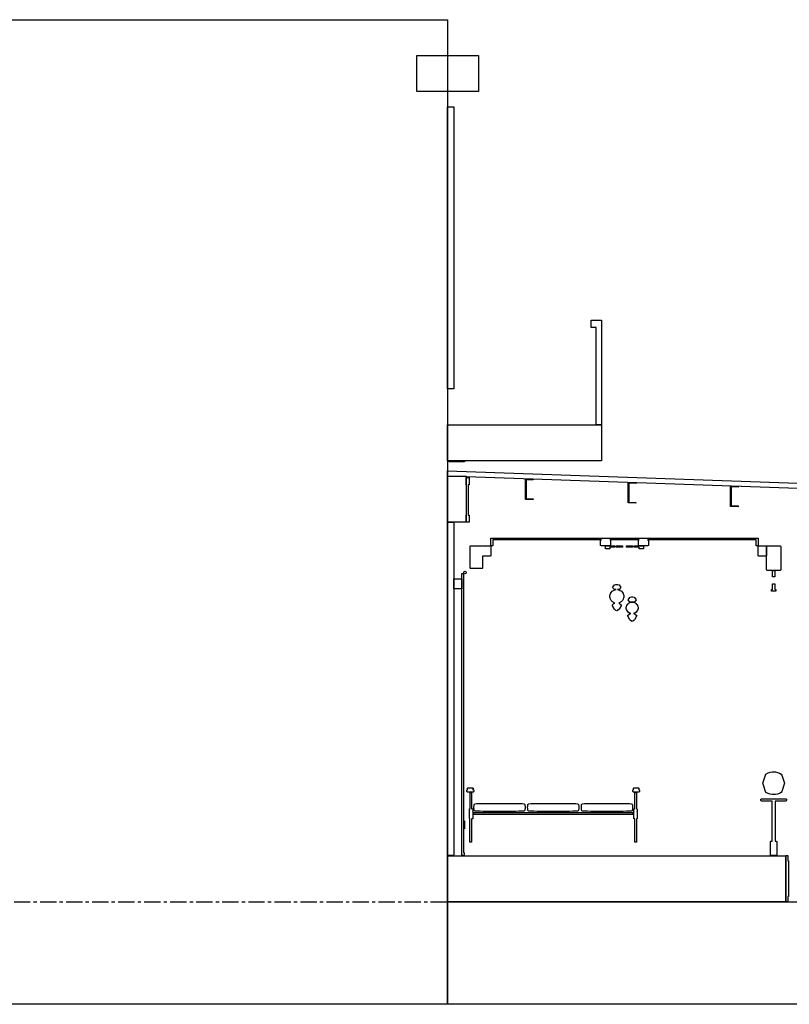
# Model space of a CAD drawing. Header units: millimetres. Extents: x -2320 to 44673, y -183000 to 30400.
# Tile 17 of 33: x 26225 to 33733, y -48000 to -38400. Entities that reach past the tile are written whole.
import ezdxf

# ---------------------------------------------------------------- set-up
doc = ezdxf.new("R2010")
doc.units = ezdxf.units.MM
doc.header["$LTSCALE"] = 50
doc.linetypes.add('CENTER', pattern=[5.08, 3.175, -0.635, 0.635, -0.635])
for name, color, linetype in [('A-BLDG', 8, 'Continuous'), ('A-SECT', 7, 'Continuous'), ('S-GRID', 8, 'CENTER')]:
    doc.layers.add(name, color=color, linetype=linetype)

msp = doc.modelspace()

# ---------------------------------------------------------------- linework, layer by layer
at = {"layer": 'A-BLDG'}
for points in [[(30400, -48000), (0, -48000), (0, -38400), (30400, -38400)], [(30700, -39100), (30100, -39100), (30100, -38750), (30700, -38750)], [(30400, -42000), (30400, -39250), (30460, -39250), (30460, -42000)], [(31850, -42350), (31850, -41400), (31800, -41400), (31800, -41330), (31900, -41330), (31900, -41350), (31900, -41400), (31900, -42350)], [(31900, -42700), (30400, -42700), (30400, -42350), (31900, -42350)], [(30610, -43300), (30580, -43300), (30580, -43230), (30584, -43230), (30584, -42935), (30580, -42935), (30580, -42865), (30610, -42865), (30610, -42935), (30601, -42935), (30601, -43230), (30610, -43230)], [(30460, -46550), (30400, -46550), (30400, -43300), (30460, -43300)], [(30540, -43850), (30540, -43950), (30460, -43950), (30460, -43850)]]:
    msp.add_lwpolyline(points, close=True, dxfattribs=at)
at = {"layer": 'A-SECT'}
for points in [[(30565, -42700), (30565, -42712), (30415, -42712), (30415, -42700)], [(34000, -42926), (34000, -42976), (30400, -42850), (30400, -42800)], [(30580, -42850), (30580, -43300), (30400, -43300), (30400, -42850)], [(31160, -42884.6), (31160, -42876.6), (31235, -42879.2), (31235, -42887.2), (31166, -42884.8), (31166, -43068.8), (31160, -43068.6)], [(32160, -42919.6), (32160, -42911.6), (32235, -42914.2), (32235, -42922.2), (32166, -42919.8), (32166, -43103.8), (32160, -43103.6)], [(33160, -42954.6), (33160, -42946.6), (33235, -42949.2), (33235, -42957.2), (33166, -42954.8), (33166, -43138.8), (33160, -43138.6)], [(31160, -43076.6), (31160, -43068.6), (31235, -43071.2), (31235, -43079.2)], [(32160, -43111.6), (32160, -43103.6), (32235, -43106.2), (32235, -43114.2)], [(33160, -43146.6), (33160, -43138.6), (33235, -43141.2), (33235, -43149.2)], [(30820, -43470), (30820, -43455), (33430, -43455), (33430, -43470), (33430, -43530), (33410, -43530), (33410, -43470), (32350, -43470), (32357.8, -43474), (32357.8, -43526), (32350, -43530), (32268.5, -43530), (32260.7, -43526), (32260.7, -43474), (32268.5, -43470), (31981.5, -43470), (31989.3, -43474), (31989.3, -43526), (31981.5, -43530), (31900, -43530), (31892.2, -43526), (31892.2, -43474), (31900, -43470), (30840, -43470), (30840, -43530), (30820, -43530)], [(30620, -43746), (30620, -43534), (30624, -43530), (30736, -43530), (30740, -43534), (30744, -43530), (30816, -43530), (30820, -43534), (30820, -43626), (30816, -43630), (30744, -43630), (30740, -43626), (30740, -43746), (30736, -43750), (30624, -43750)], [(31970.5, -43560), (31964.7, -43560), (31959.3, -43560), (31955.5, -43560), (31947, -43560), (31940.7, -43560), (31940.7, -43531), (31947, -43531), (31955.5, -43531), (31958.4, -43531), (31959.3, -43531), (31959.7, -43531), (31959.9, -43531), (31964.7, -43531), (31970.5, -43531), (31974.7, -43531), (31976.2, -43531), (31979.9, -43531), (31980.7, -43531), (31981.2, -43531), (31983.1, -43531), (31985.9, -43531), (31988, -43531), (31994.5, -43531), (31996.9, -43531), (32001.3, -43531), (32003.9, -43531), (32006.9, -43531), (32009.6, -43531), (32011.6, -43531), (32014.3, -43531), (32017.2, -43531), (32018.3, -43531), (32021.1, -43531), (32021.8, -43531), (32024.5, -43531), (32024.9, -43531), (32027.6, -43531), (32027.7, -43531), (32030.3, -43531), (32030.6, -43531), (32030.6, -43542), (32030.3, -43542), (32027.7, -43542), (32027.6, -43542), (32024.9, -43542), (32024.5, -43542), (32021.8, -43542), (32021.1, -43542), (32018.3, -43542), (32017.2, -43542), (32014.3, -43542), (32011.6, -43542), (32009.6, -43542), (32006.9, -43542), (32003.9, -43542), (32001.3, -43542), (31996.9, -43542), (31994.5, -43542), (31988, -43542), (31985.9, -43542), (31983.1, -43542), (31983.1, -43560), (31981.2, -43560), (31980.7, -43560), (31979.9, -43560)], [(32053.1, -43531), (32053.6, -43531), (32058.1, -43531), (32062.3, -43531), (32063.4, -43531), (32064.8, -43531), (32068.9, -43531), (32072.6, -43531), (32074.7, -43531), (32077.6, -43531), (32080.7, -43531), (32084.4, -43531), (32086.8, -43531), (32091.3, -43531), (32092.9, -43531), (32098.3, -43531), (32099.1, -43531), (32105, -43531), (32105, -43542), (32099.1, -43542), (32098.3, -43542), (32092.9, -43542), (32091.3, -43542), (32086.8, -43542), (32084.4, -43542), (32080.7, -43542), (32077.6, -43542), (32074.7, -43542), (32072.6, -43542), (32068.9, -43542), (32064.8, -43542), (32063.4, -43542), (32062.3, -43542), (32058.1, -43542), (32053.6, -43542), (32053.1, -43542), (32048.8, -43542), (32048.6, -43542), (32046.5, -43542), (32044.3, -43542), (32044, -43542), (32044, -43531), (32044.3, -43531), (32046.5, -43531), (32048.6, -43531), (32048.8, -43531)], [(32175.3, -43531), (32177.4, -43531), (32181.1, -43531), (32185.2, -43531), (32186.6, -43531), (32187.7, -43531), (32191.9, -43531), (32196.4, -43531), (32196.9, -43531), (32201.2, -43531), (32201.4, -43531), (32203.5, -43531), (32205.7, -43531), (32206, -43531), (32206, -43542), (32205.7, -43542), (32203.5, -43542), (32201.4, -43542), (32201.2, -43542), (32196.9, -43542), (32196.4, -43542), (32191.9, -43542), (32187.7, -43542), (32186.6, -43542), (32185.2, -43542), (32181.1, -43542), (32177.4, -43542), (32175.3, -43542), (32172.4, -43542), (32169.3, -43542), (32165.6, -43542), (32163.2, -43542), (32158.7, -43542), (32157.1, -43542), (32151.7, -43542), (32150.9, -43542), (32145, -43542), (32145, -43531), (32150.9, -43531), (32151.7, -43531), (32157.1, -43531), (32158.7, -43531), (32163.2, -43531), (32165.6, -43531), (32169.3, -43531), (32172.4, -43531)], [(32303, -43560), (32294.5, -43560), (32290.7, -43560), (32285.3, -43560), (32279.5, -43560), (32270.1, -43560), (32269.3, -43560), (32268.8, -43560), (32266.9, -43560), (32266.9, -43542), (32264.1, -43542), (32262, -43542), (32255.5, -43542), (32253.1, -43542), (32248.7, -43542), (32246.1, -43542), (32243.1, -43542), (32240.4, -43542), (32238.4, -43542), (32235.7, -43542), (32232.8, -43542), (32231.7, -43542), (32228.9, -43542), (32228.2, -43542), (32225.5, -43542), (32225.1, -43542), (32222.4, -43542), (32222.3, -43542), (32219.7, -43542), (32219.4, -43542), (32219.4, -43531), (32219.7, -43531), (32222.3, -43531), (32222.4, -43531), (32225.1, -43531), (32225.5, -43531), (32228.2, -43531), (32228.9, -43531), (32231.7, -43531), (32232.8, -43531), (32235.7, -43531), (32238.4, -43531), (32240.4, -43531), (32243.1, -43531), (32246.1, -43531), (32248.7, -43531), (32253.1, -43531), (32255.5, -43531), (32262, -43531), (32264.1, -43531), (32266.9, -43531), (32268.8, -43531), (32269.3, -43531), (32270.1, -43531), (32273.8, -43531), (32275.3, -43531), (32279.5, -43531), (32285.3, -43531), (32290.1, -43531), (32290.3, -43531), (32290.7, -43531), (32291.6, -43531), (32294.5, -43531), (32303, -43531), (32309.3, -43531), (32309.3, -43560)], [(33434, -43630), (33430, -43626), (33430, -43534), (33434, -43530), (33506, -43530), (33510, -43534), (33510, -43626), (33506, -43630)], [(33650, -43536), (33650, -43764), (33644, -43770), (33516, -43770), (33510, -43764), (33510, -43536), (33516, -43530), (33644, -43530)], [(33567.5, -43832.4), (33567.5, -43830), (33567.5, -43829.6), (33567.5, -43829.1), (33567.5, -43819.7), (33567.5, -43770), (33592.5, -43770), (33592.5, -43819.7), (33592.5, -43829.1), (33592.5, -43829.6), (33592.5, -43830), (33592.5, -43832.4)], [(30560, -46550), (30540, -46550), (30540, -46520), (30540, -43800), (30555, -43800), (30555, -46520), (30560, -46520)], [(30581.9, -43788.1), (30580.7, -43795.4), (30575.4, -43800.7), (30568.1, -43801.9), (30561.5, -43798.5), (30558.1, -43791.9), (30559.3, -43784.6), (30564.6, -43779.3), (30571.9, -43778.1), (30578.5, -43781.5)], [(32004.6, -44072.4), (31995.4, -44061.8), (31988.6, -44049.7), (31984.4, -44036.6), (31984.2, -44034.9), (31981.9, -44034.9), (31981.9, -44010.9), (31984.2, -44010.9), (31984.4, -44009.3), (31988.6, -43996.1), (31995.4, -43984), (32004.6, -43973.4), (32010.2, -43969.1), (32016.4, -43964.7), (32025.9, -43960.4), (32031.5, -43958.3), (32034.7, -43957.6), (32040.8, -43956.6), (32042.7, -43956.4), (32042.1, -43956.4), (32030.8, -43956.4), (32027.4, -43956.4), (32009.7, -43936.4), (32027.4, -43911.4), (32030.8, -43909.8), (32042.1, -43906.3), (32050, -43905.4), (32057.9, -43906.3), (32069.2, -43909.8), (32072.6, -43911.4), (32090.3, -43936.4), (32072.6, -43956.4), (32069.2, -43956.4), (32057.9, -43956.4), (32057.3, -43956.4), (32059.2, -43956.6), (32065.3, -43957.6), (32068.5, -43958.3), (32074.1, -43960.4), (32083.6, -43964.7), (32089.8, -43969.1), (32095.4, -43973.4), (32104.6, -43984), (32111.4, -43996.1), (32115.6, -44009.3), (32115.8, -44010.9), (32118.1, -44010.9), (32118.1, -44034.9), (32115.8, -44034.9), (32115.6, -44036.6), (32111.4, -44049.7), (32104.6, -44061.8), (32095.4, -44072.4), (32089.8, -44076.8), (32083.6, -44081.1), (32074.1, -44085.5), (32069.3, -44087.3), (32074.3, -44087.3), (32096.2, -44107.3), (32072.6, -44147.3), (32069.2, -44151.6), (32057.9, -44161.2), (32050, -44163.5), (32042.1, -44161.2), (32030.8, -44151.6), (32027.4, -44147.3), (32003.8, -44107.3), (32025.7, -44087.3), (32030.7, -44087.3), (32025.9, -44085.5), (32016.4, -44081.1), (32010.2, -44076.8)], [(33560, -43967.1), (33560, -43966.8), (33560, -43958), (33560, -43956.5), (33567.5, -43956.5), (33567.5, -43918.1), (33567.5, -43900.9), (33592.5, -43900.9), (33592.5, -43918.1), (33592.5, -43956.5), (33600, -43956.5), (33600, -43958), (33600, -43966.8), (33600, -43967.1), (33600, -43970), (33600, -43970.5), (33592.5, -43970.5), (33567.5, -43970.5), (33560, -43970.5), (33560, -43970)], [(32240.3, -44057.8), (32222.6, -44077.8), (32219.2, -44077.8), (32207.9, -44077.8), (32200, -44077.8), (32192.1, -44077.8), (32180.8, -44077.8), (32177.4, -44077.8), (32159.7, -44057.8), (32177.4, -44032.8), (32180.8, -44031.2), (32192.1, -44027.6), (32200, -44026.8), (32207.9, -44027.6), (32219.2, -44031.2), (32222.6, -44032.8)], [(32222.6, -44250.3), (32219.2, -44254.6), (32207.9, -44264.2), (32200, -44266.6), (32192.1, -44264.2), (32180.8, -44254.6), (32177.4, -44250.3), (32153.8, -44210.3), (32180.8, -44190.4), (32180.9, -44190.3), (32186.5, -44190.3), (32184.7, -44189.8), (32175.9, -44186.4), (32172.8, -44185), (32162.1, -44177.5), (32160.2, -44175.5), (32154, -44168.4), (32148.2, -44158), (32144.7, -44147), (32142.4, -44147), (32142.4, -44123), (32144.7, -44123), (32148.2, -44111.9), (32154, -44101.5), (32160.2, -44094.4), (32162.1, -44092.4), (32172.8, -44084.9), (32175.9, -44083.5), (32184.7, -44080.1), (32187.5, -44079.3), (32190.8, -44078.8), (32195.6, -44078.3), (32200, -44078.2), (32204.4, -44078.3), (32209.2, -44078.8), (32212.5, -44079.3), (32215.3, -44080.1), (32224.1, -44083.5), (32227.2, -44084.9), (32237.9, -44092.4), (32239.8, -44094.4), (32246, -44101.5), (32251.8, -44111.9), (32255.3, -44123), (32257.6, -44123), (32257.6, -44147), (32255.3, -44147), (32251.8, -44158), (32246, -44168.4), (32239.8, -44175.5), (32237.9, -44177.5), (32227.2, -44185), (32224.1, -44186.4), (32215.3, -44189.8), (32213.5, -44190.3), (32219.1, -44190.3), (32219.2, -44190.4), (32246.2, -44210.3)], [(33636, -45745.8), (33654.9, -45755), (33659.4, -45766), (33685.9, -45845), (33659.4, -45924), (33654.9, -45935), (33636, -45943.7), (33616.2, -45950.4), (33598.4, -45954.2), (33581.5, -45955.6), (33564.8, -45954.6), (33547.3, -45951.3), (33527.9, -45945.2), (33505.3, -45935.3), (33504.8, -45935), (33477.1, -45855.1), (33474.1, -45845), (33477.1, -45834.9), (33504.8, -45755), (33505.3, -45754.7), (33527.9, -45744.2), (33547.3, -45737.7), (33564.8, -45734.2), (33581.5, -45733.2), (33598.4, -45734.6), (33616.2, -45738.6)], [(30588, -45911), (30594, -45905), (30598, -45905), (30594, -45901), (30594, -45894), (30598, -45890), (30644, -45890), (30648, -45894), (30648, -45901), (30644, -45905), (30648, -45905), (30654, -45911), (30654, -45924), (30648, -45930), (30594, -45930), (30588, -45924)], [(30614, -46120), (30612, -46118), (30612, -46097), (30614, -46095), (30619, -46095), (30619, -46094.2), (30619, -46093.9), (30619, -46093.3), (30619, -46090.9), (30619, -46087.8), (30619, -46082), (30619, -46065), (30619, -45965), (30619, -45948), (30619, -45942.2), (30619, -45939.1), (30619, -45936.7), (30619, -45936.1), (30619, -45935.8), (30619, -45935), (30633, -45935), (30633, -45935.8), (30633, -45936.1), (30633, -45936.7), (30633, -45939.1), (30633, -45942.2), (30633, -45948), (30633, -45965), (30633, -46065), (30633, -46082), (30633, -46087.8), (30633, -46090.9), (30633, -46093.3), (30633, -46093.9), (30633, -46094.2), (30633, -46095), (30643, -46095), (30645, -46097), (30645, -46118), (30643, -46120), (30642, -46120), (30645, -46123), (30645, -46187), (30642, -46190), (30633, -46190), (30633, -46420), (30617, -46420), (30617, -46190), (30615, -46190), (30612, -46187), (30612, -46123), (30615, -46120)], [(32206, -45911), (32212, -45905), (32216, -45905), (32212, -45901), (32212, -45894), (32216, -45890), (32262, -45890), (32266, -45894), (32266, -45901), (32262, -45905), (32266, -45905), (32272, -45911), (32272, -45924), (32266, -45930), (32212, -45930), (32206, -45924)], [(32217, -46120), (32215, -46118), (32215, -46097), (32217, -46095), (32227, -46095), (32227, -46094.2), (32227, -46093.9), (32227, -46093.3), (32227, -46090.9), (32227, -46087.8), (32227, -46082), (32227, -46065), (32227, -45965), (32227, -45948), (32227, -45942.2), (32227, -45939.1), (32227, -45936.7), (32227, -45936.1), (32227, -45935.8), (32227, -45935), (32241, -45935), (32241, -45935.8), (32241, -45936.1), (32241, -45936.7), (32241, -45939.1), (32241, -45942.2), (32241, -45948), (32241, -45965), (32241, -46065), (32241, -46082), (32241, -46087.8), (32241, -46090.9), (32241, -46093.3), (32241, -46093.9), (32241, -46094.2), (32241, -46095), (32246, -46095), (32248, -46097), (32248, -46118), (32246, -46120), (32245, -46120), (32248, -46123), (32248, -46187), (32245, -46190), (32243, -46190), (32243, -46420), (32227, -46420), (32227, -46190), (32218, -46190), (32215, -46187), (32215, -46123), (32218, -46120)], [(31155.5, -46075.3), (31155.6, -46080), (31155.5, -46084.7), (31155.3, -46089.4), (31154.9, -46094.2), (31154.4, -46098.9), (31153.7, -46103.6), (31152.9, -46108.3), (31150.7, -46112.8), (31143.8, -46115.7), (31125.7, -46117.3), (31095.9, -46118.2), (31064.2, -46118.6), (31032.6, -46118.8), (31000.9, -46118.9), (30969.3, -46119), (30937.6, -46119), (30906, -46119), (30874.4, -46119), (30842.7, -46119), (30811.1, -46118.9), (30779.4, -46118.8), (30747.8, -46118.6), (30716.1, -46118.2), (30686.3, -46117.3), (30668.2, -46115.7), (30661.3, -46112.8), (30659.1, -46108.3), (30658.3, -46103.6), (30657.6, -46098.9), (30657.1, -46094.2), (30656.7, -46089.4), (30656.5, -46084.7), (30656.4, -46080), (30656.5, -46075.3), (30656.7, -46070.6), (30657.1, -46065.8), (30657.6, -46061.1), (30658.3, -46056.4), (30659.1, -46051.7), (30661.3, -46047.2), (30668.2, -46044.3), (30686.3, -46042.7), (30716.1, -46041.8), (30747.8, -46041.4), (30779.4, -46041.2), (30811.1, -46041.1), (30842.7, -46041), (30874.4, -46041), (30906, -46041), (30937.6, -46041), (30969.3, -46041), (31000.9, -46041.1), (31032.6, -46041.2), (31064.2, -46041.4), (31095.9, -46041.8), (31125.7, -46042.7), (31143.8, -46044.3), (31150.7, -46047.2), (31152.9, -46051.7), (31153.7, -46056.4), (31154.4, -46061.1), (31154.9, -46065.8), (31155.3, -46070.6)], [(31679.6, -46080), (31679.5, -46084.7), (31679.3, -46089.4), (31678.9, -46094.2), (31678.4, -46098.9), (31677.7, -46103.6), (31676.9, -46108.3), (31674.7, -46112.8), (31667.8, -46115.7), (31649.7, -46117.3), (31619.9, -46118.2), (31588.2, -46118.6), (31556.6, -46118.8), (31524.9, -46118.9), (31493.3, -46119), (31461.6, -46119), (31430, -46119), (31398.4, -46119), (31366.7, -46119), (31335.1, -46118.9), (31303.4, -46118.8), (31271.8, -46118.6), (31240.1, -46118.2), (31210.3, -46117.3), (31192.2, -46115.7), (31185.3, -46112.8), (31183.1, -46108.3), (31182.3, -46103.6), (31181.6, -46098.9), (31181.1, -46094.2), (31180.7, -46089.4), (31180.5, -46084.7), (31180.4, -46080), (31180.5, -46075.3), (31180.7, -46070.6), (31181.1, -46065.8), (31181.6, -46061.1), (31182.3, -46056.4), (31183.1, -46051.7), (31185.3, -46047.2), (31192.2, -46044.3), (31210.3, -46042.7), (31240.1, -46041.8), (31271.8, -46041.4), (31303.4, -46041.2), (31335.1, -46041.1), (31366.7, -46041), (31398.4, -46041), (31430, -46041), (31461.6, -46041), (31493.3, -46041), (31524.9, -46041.1), (31556.6, -46041.2), (31588.2, -46041.4), (31619.9, -46041.8), (31649.7, -46042.7), (31667.8, -46044.3), (31674.7, -46047.2), (31676.9, -46051.7), (31677.7, -46056.4), (31678.4, -46061.1), (31678.9, -46065.8), (31679.3, -46070.6), (31679.5, -46075.3)], [(32203.5, -46075.3), (32203.6, -46080), (32203.5, -46084.7), (32203.3, -46089.4), (32202.9, -46094.2), (32202.4, -46098.9), (32201.7, -46103.6), (32200.9, -46108.3), (32198.7, -46112.8), (32191.8, -46115.7), (32173.7, -46117.3), (32143.9, -46118.2), (32112.2, -46118.6), (32080.6, -46118.8), (32048.9, -46118.9), (32017.3, -46119), (31985.6, -46119), (31954, -46119), (31922.4, -46119), (31890.7, -46119), (31859.1, -46118.9), (31827.4, -46118.8), (31795.8, -46118.6), (31764.1, -46118.2), (31734.3, -46117.3), (31716.2, -46115.7), (31709.3, -46112.8), (31707.1, -46108.3), (31706.3, -46103.6), (31705.6, -46098.9), (31705.1, -46094.2), (31704.7, -46089.4), (31704.5, -46084.7), (31704.4, -46080), (31704.5, -46075.3), (31704.7, -46070.6), (31705.1, -46065.8), (31705.6, -46061.1), (31706.3, -46056.4), (31707.1, -46051.7), (31709.3, -46047.2), (31716.2, -46044.3), (31734.3, -46042.7), (31764.1, -46041.8), (31795.8, -46041.4), (31827.4, -46041.2), (31859.1, -46041.1), (31890.7, -46041), (31922.4, -46041), (31954, -46041), (31985.6, -46041), (32017.3, -46041), (32048.9, -46041.1), (32080.6, -46041.2), (32112.2, -46041.4), (32143.9, -46041.8), (32173.7, -46042.7), (32191.8, -46044.3), (32198.7, -46047.2), (32200.9, -46051.7), (32201.7, -46056.4), (32202.4, -46061.1), (32202.9, -46065.8), (32203.3, -46070.6)], [(33610, -46546), (33606, -46550), (33554, -46550), (33550, -46546), (33550, -46414), (33554, -46410), (33565, -46410), (33565, -46020), (33461, -46020), (33455, -46014), (33455, -46001), (33461, -45995), (33699, -45995), (33705, -46001), (33705, -46014), (33699, -46020), (33595, -46020), (33595, -46410), (33606, -46410), (33610, -46414)], [(32205, -46150), (30655, -46150), (30655, -46130), (32205, -46130)], [(30562, -46210), (30564, -46212), (30564, -46288), (30562, -46290), (30560, -46288), (30560, -46212)], [(33700, -46552), (33700, -47000), (30400, -47000), (30400, -46552)], [(33700, -47000), (33700, -46550), (33718, -46550), (33718, -46600), (33726, -46600), (33726, -46947), (33726, -46950), (33718, -46950), (33718, -47000)], [(34600, -48000), (30400, -48000), (30400, -47001.8), (34600, -47001.8)]]:
    msp.add_lwpolyline(points, close=True, dxfattribs=at)
at = {"layer": 'S-GRID'}
msp.add_line((-500, -47000), (43181.5, -47000), dxfattribs=at)

doc.saveas('drawing.dxf')
